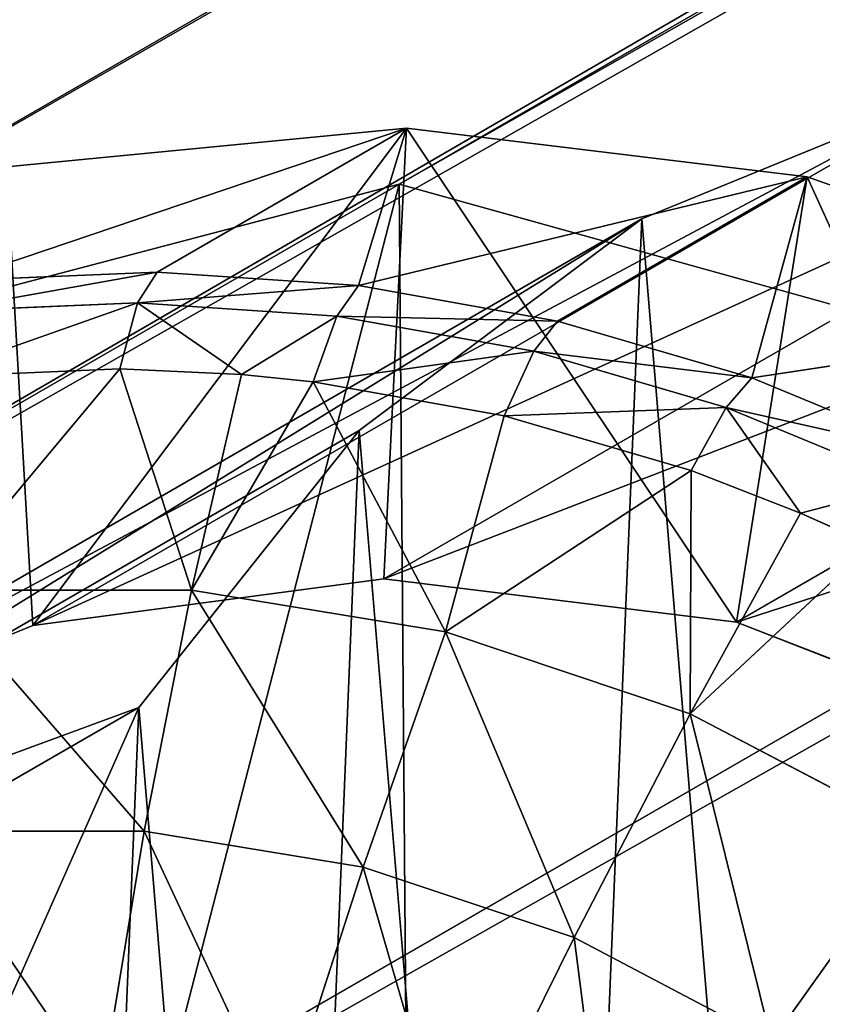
# Model space of a CAD drawing. Extents: x 80 to 596, y 77 to 1633.
# Tile 22 of 256: x 84.38 to 86.5, y 187.75 to 190.36. Entities that reach past the tile are written whole.
import ezdxf

# ---------------------------------------------------------------- set-up
doc = ezdxf.new("R2010")
doc.units = 0
doc.header["$LTSCALE"] = 25.4
doc.layers.get('0').update_dxf_attribs({"color": 13, "linetype": 'CONTINUOUS'})

# ---------------------------------------------------------------- blocks, each defined once
blk = doc.blocks.new('CADILLAC-III-8190-7988-799')
at = {"color": 250}
for p, q in [((-12.9115, 328.2612, 1446.0571), (-252.5174, 189.9247, 22.6976)), ((-12.9115, 328.2612, 1446.0571), (-252.5174, 189.9247, 22.6976)), ((-15.2979, 327.6337, 1446.5198), (-254.9038, 189.2972, 23.1603)), ((-15.2979, 327.6337, 1446.5198), (-254.9038, 189.2972, 23.1603)), ((-17.0346, 325.8808, 1446.9825), (-256.6405, 187.5443, 23.623)), ((-17.0346, 325.8808, 1446.9825), (-256.6405, 187.5443, 23.623)), ((-17.6561, 323.4721, 1447.3213), (-257.262, 185.1356, 23.9618)), ((-17.6561, 323.4721, 1447.3213), (-257.262, 185.1356, 23.9618)), ((-252.5174, 189.9247, 22.6976), (-254.9038, 189.2972, 23.1603)), ((-252.5174, 189.9247, 22.6976), (-254.9038, 189.2972, 23.1603)), ((-250.1207, 189.2586, 22.3589), (-252.5174, 189.9247, 22.6976)), ((-250.1207, 189.2586, 22.3589), (-252.5174, 189.9247, 22.6976))]:
    blk.add_line(p, q, dxfattribs=at)
at = {"color": 18}
for p, q in [((-250.0791, 190.3107, 37.5304), (-252.5578, 188.8796, 22.806)), ((-250.0791, 190.3107, 37.5304), (-252.5578, 188.8796, 22.806)), ((-251.0084, 190.1871, 37.6988), (-253.4871, 188.7561, 22.9744)), ((-251.0084, 190.1871, 37.6988), (-253.4871, 188.7561, 22.9744)), ((-251.0084, 190.1871, 37.6988), (-251.8744, 189.8337, 37.879)), ((-251.0084, 190.1871, 37.6988), (-251.8744, 189.8337, 37.879)), ((-249.1448, 190.1965, 37.3842), (-251.6235, 188.7655, 22.6598)), ((-249.1448, 190.1965, 37.3842), (-251.6235, 188.7655, 22.6598)), ((-253.6913, 189.6696, 18.8451), (-252.4973, 190.0738, 22.6797)), ((-253.6913, 189.6696, 18.8451), (-252.4973, 190.0738, 22.6797)), ((-252.4973, 190.0738, 22.6797), (-253.5569, 189.9706, 22.8681)), ((-252.4973, 190.0738, 22.6797), (-253.5569, 189.9706, 22.8681)), ((-253.1582, 189.6922, 18.7532), (-252.4973, 190.0738, 22.6797)), ((-253.1582, 189.6922, 18.7532), (-252.4973, 190.0738, 22.6797)), ((-252.625, 189.6564, 18.6669), (-252.4973, 190.0738, 22.6797)), ((-252.625, 189.6564, 18.6669), (-252.4973, 190.0738, 22.6797)), ((-251.4368, 189.9443, 22.5138), (-252.4973, 190.0738, 22.6797)), ((-251.4368, 189.9443, 22.5138), (-252.4973, 190.0738, 22.6797)), ((-252.625, 189.6564, 18.6669), (-251.4368, 189.9443, 22.5138)), ((-252.625, 189.6564, 18.6669), (-251.4368, 189.9443, 22.5138)), ((-252.0977, 189.5627, 18.5873), (-251.4368, 189.9443, 22.5138)), ((-252.0977, 189.5627, 18.5873), (-251.4368, 189.9443, 22.5138)), ((-251.5827, 189.4121, 18.5152), (-251.4368, 189.9443, 22.5138)), ((-251.5827, 189.4121, 18.5152), (-251.4368, 189.9443, 22.5138)), ((-250.425, 189.5881, 22.3781), (-251.4368, 189.9443, 22.5138)), ((-250.425, 189.5881, 22.3781), (-251.4368, 189.9443, 22.5138)), ((-251.8744, 189.8337, 37.879), (-254.3531, 188.4026, 23.1546)), ((-251.8744, 189.8337, 37.879), (-254.3531, 188.4026, 23.1546)), ((-251.8744, 189.8337, 37.879), (-252.6227, 189.2725, 38.0595)), ((-251.8744, 189.8337, 37.879), (-252.6227, 189.2725, 38.0595)), ((-253.6913, 189.6696, 18.8451), (-253.1582, 189.6922, 18.7532)), ((-253.6913, 189.6696, 18.8451), (-253.1582, 189.6922, 18.7532)), ((-253.1582, 189.6922, 18.7532), (-253.2103, 189.6109, 18.4477)), ((-253.1582, 189.6922, 18.7532), (-253.2103, 189.6109, 18.4477)), ((-253.1582, 189.6922, 18.7532), (-252.625, 189.6564, 18.6669)), ((-253.1582, 189.6922, 18.7532), (-252.625, 189.6564, 18.6669)), ((-252.625, 189.6564, 18.6669), (-252.6825, 189.5755, 18.3623)), ((-252.625, 189.6564, 18.6669), (-252.6825, 189.5755, 18.3623)), ((-252.625, 189.6564, 18.6669), (-252.0977, 189.5627, 18.5873)), ((-252.625, 189.6564, 18.6669), (-252.0977, 189.5627, 18.5873)), ((-253.7379, 189.5886, 18.5387), (-253.2103, 189.6109, 18.4477)), ((-253.7379, 189.5886, 18.5387), (-253.2103, 189.6109, 18.4477)), ((-253.2566, 189.4359, 18.1835), (-253.2103, 189.6109, 18.4477)), ((-253.2566, 189.4359, 18.1835), (-253.2103, 189.6109, 18.4477)), ((-252.9347, 189.4208, 18.1307), (-253.2103, 189.6109, 18.4477)), ((-253.2103, 189.6109, 18.4477), (-252.6825, 189.5755, 18.3623)), ((-252.9347, 189.4208, 18.1307), (-253.2103, 189.6109, 18.4477)), ((-253.2103, 189.6109, 18.4477), (-252.6825, 189.5755, 18.3623)), ((-251.5827, 189.4121, 18.5152), (-250.425, 189.5881, 22.3781)), ((-251.5827, 189.4121, 18.5152), (-250.425, 189.5881, 22.3781)), ((-252.9347, 189.4208, 18.1307), (-252.6825, 189.5755, 18.3623)), ((-252.9347, 189.4208, 18.1307), (-252.6825, 189.5755, 18.3623)), ((-252.7447, 189.4015, 18.1006), (-252.6825, 189.5755, 18.3623)), ((-252.7447, 189.4015, 18.1006), (-252.6825, 189.5755, 18.3623)), ((-252.6825, 189.5755, 18.3623), (-252.1607, 189.4827, 18.2835)), ((-252.6825, 189.5755, 18.3623), (-252.1607, 189.4827, 18.2835)), ((-252.0977, 189.5627, 18.5873), (-252.1607, 189.4827, 18.2835)), ((-252.0977, 189.5627, 18.5873), (-252.1607, 189.4827, 18.2835)), ((-252.0977, 189.5627, 18.5873), (-251.5827, 189.4121, 18.5152)), ((-252.0977, 189.5627, 18.5873), (-251.5827, 189.4121, 18.5152)), ((-252.2386, 189.3115, 18.0242), (-252.1607, 189.4827, 18.2835)), ((-252.2386, 189.3115, 18.0242), (-252.1607, 189.4827, 18.2835)), ((-252.1607, 189.4827, 18.2835), (-251.651, 189.3337, 18.2122)), ((-252.1607, 189.4827, 18.2835), (-251.651, 189.3337, 18.2122)), ((-253.2566, 189.4359, 18.1835), (-253.7684, 189.4142, 18.2717)), ((-253.2566, 189.4359, 18.1835), (-253.7684, 189.4142, 18.2717)), ((-253.2566, 189.4359, 18.1835), (-253.7467, 188.8497, 17.7092)), ((-253.2566, 189.4359, 18.1835), (-253.7467, 188.8497, 17.7092)), ((-252.9347, 189.4208, 18.1307), (-253.2566, 189.4359, 18.1835)), ((-252.9347, 189.4208, 18.1307), (-253.2566, 189.4359, 18.1835)), ((-253.067, 188.8498, 17.5948), (-253.2566, 189.4359, 18.1835)), ((-253.067, 188.8498, 17.5948), (-253.2566, 189.4359, 18.1835)), ((-252.9347, 189.4208, 18.1307), (-253.067, 188.8498, 17.5948)), ((-252.9347, 189.4208, 18.1307), (-253.067, 188.8498, 17.5948)), ((-252.7447, 189.4015, 18.1006), (-252.9347, 189.4208, 18.1307)), ((-252.7447, 189.4015, 18.1006), (-252.9347, 189.4208, 18.1307)), ((-251.5827, 189.4121, 18.5152), (-251.651, 189.3337, 18.2122)), ((-251.5827, 189.4121, 18.5152), (-251.651, 189.3337, 18.2122)), ((-251.5827, 189.4121, 18.5152), (-251.086, 189.2065, 18.4516)), ((-251.5827, 189.4121, 18.5152), (-251.086, 189.2065, 18.4516)), ((-252.7447, 189.4015, 18.1006), (-253.067, 188.8498, 17.5948)), ((-252.7447, 189.4015, 18.1006), (-253.067, 188.8498, 17.5948)), ((-252.2386, 189.3115, 18.0242), (-252.7447, 189.4015, 18.1006)), ((-252.2386, 189.3115, 18.0242), (-252.7447, 189.4015, 18.1006)), ((-252.3945, 188.7399, 17.4922), (-252.7447, 189.4015, 18.1006)), ((-252.3945, 188.7399, 17.4922), (-252.7447, 189.4015, 18.1006)), ((-251.7441, 189.167, 17.955), (-251.651, 189.3337, 18.2122)), ((-251.7441, 189.167, 17.955), (-251.651, 189.3337, 18.2122)), ((-251.4543, 189.0542, 17.9172), (-251.651, 189.3337, 18.2122)), ((-251.651, 189.3337, 18.2122), (-251.1593, 189.1302, 18.1492)), ((-251.4543, 189.0542, 17.9172), (-251.651, 189.3337, 18.2122)), ((-251.651, 189.3337, 18.2122), (-251.1593, 189.1302, 18.1492)), ((-252.2386, 189.3115, 18.0242), (-252.3945, 188.7399, 17.4922)), ((-252.2386, 189.3115, 18.0242), (-252.3945, 188.7399, 17.4922)), ((-251.7441, 189.167, 17.955), (-252.2386, 189.3115, 18.0242)), ((-251.7441, 189.167, 17.955), (-252.2386, 189.3115, 18.0242)), ((-252.6227, 189.2725, 38.0595), (-255.1013, 187.8414, 23.3351)), ((-252.6227, 189.2725, 38.0595), (-255.1013, 187.8414, 23.3351)), ((-252.6227, 189.2725, 38.0595), (-253.2061, 188.5389, 38.229)), ((-252.6227, 189.2725, 38.0595), (-253.2061, 188.5389, 38.229)), ((-251.7441, 189.167, 17.955), (-252.3945, 188.7399, 17.4922)), ((-251.7441, 189.167, 17.955), (-252.3945, 188.7399, 17.4922)), ((-251.7463, 188.5227, 17.4042), (-251.7441, 189.167, 17.955)), ((-251.7463, 188.5227, 17.4042), (-251.7441, 189.167, 17.955)), ((-251.4543, 189.0542, 17.9172), (-251.7441, 189.167, 17.955)), ((-251.4543, 189.0542, 17.9172), (-251.7441, 189.167, 17.955)), ((-251.4543, 189.0542, 17.9172), (-251.1593, 189.1302, 18.1492)), ((-251.4543, 189.0542, 17.9172), (-251.1593, 189.1302, 18.1492)), ((-251.4543, 189.0542, 17.9172), (-251.7463, 188.5227, 17.4042)), ((-251.4543, 189.0542, 17.9172), (-251.7463, 188.5227, 17.4042)), ((-251.2673, 188.9696, 17.8939), (-251.4543, 189.0542, 17.9172)), ((-251.2673, 188.9696, 17.8939), (-251.4543, 189.0542, 17.9172)), ((-251.2673, 188.9696, 17.8939), (-251.7463, 188.5227, 17.4042)), ((-251.2673, 188.9696, 17.8939), (-251.7463, 188.5227, 17.4042)), ((-252.5578, 188.8796, 22.806), (-253.4871, 188.7561, 22.9744)), ((-252.5578, 188.8796, 22.806), (-253.4871, 188.7561, 22.9744)), ((-251.6235, 188.7655, 22.6598), (-252.5578, 188.8796, 22.806)), ((-251.6235, 188.7655, 22.6598), (-252.5578, 188.8796, 22.806)), ((-253.067, 188.8498, 17.5948), (-253.7467, 188.8497, 17.7092)), ((-253.067, 188.8498, 17.5948), (-253.7467, 188.8497, 17.7092)), ((-253.192, 188.2114, 17.1391), (-253.067, 188.8498, 17.5948)), ((-253.192, 188.2114, 17.1391), (-253.067, 188.8498, 17.5948)), ((-252.3945, 188.7399, 17.4922), (-253.067, 188.8498, 17.5948)), ((-252.3945, 188.7399, 17.4922), (-253.067, 188.8498, 17.5948)), ((-253.4871, 188.7561, 22.9744), (-254.3531, 188.4026, 23.1546)), ((-253.4871, 188.7561, 22.9744), (-254.3531, 188.4026, 23.1546)), ((-250.7429, 188.4209, 22.5451), (-251.6235, 188.7655, 22.6598)), ((-250.7429, 188.4209, 22.5451), (-251.6235, 188.7655, 22.6598)), ((-252.6125, 188.1166, 17.0508), (-252.3945, 188.7399, 17.4922)), ((-252.6125, 188.1166, 17.0508), (-252.3945, 188.7399, 17.4922)), ((-251.7463, 188.5227, 17.4042), (-252.3945, 188.7399, 17.4922)), ((-251.7463, 188.5227, 17.4042), (-252.3945, 188.7399, 17.4922)), ((-253.2061, 188.5389, 38.229), (-255.6848, 187.1078, 23.5046)), ((-253.2061, 188.5389, 38.229), (-255.6848, 187.1078, 23.5046)), ((-253.2061, 188.5389, 38.229), (-253.5881, 187.6789, 38.3769)), ((-253.2061, 188.5389, 38.229), (-253.5881, 187.6789, 38.3769)), ((-252.054, 187.9296, 16.975), (-251.7463, 188.5227, 17.4042)), ((-252.054, 187.9296, 16.975), (-251.7463, 188.5227, 17.4042)), ((-251.1394, 188.204, 17.333), (-251.7463, 188.5227, 17.4042)), ((-251.1394, 188.204, 17.333), (-251.7463, 188.5227, 17.4042)), ((-253.192, 188.2114, 17.1391), (-253.7776, 188.2113, 17.2377)), ((-253.192, 188.2114, 17.1391), (-253.7776, 188.2113, 17.2377)), ((-253.3073, 187.5167, 16.7718), (-253.192, 188.2114, 17.1391)), ((-253.3073, 187.5167, 16.7718), (-253.192, 188.2114, 17.1391)), ((-252.6125, 188.1166, 17.0508), (-253.192, 188.2114, 17.1391)), ((-252.6125, 188.1166, 17.0508), (-253.192, 188.2114, 17.1391)), ((-251.1394, 188.204, 17.333), (-251.5311, 187.6549, 16.9136)), ((-251.1394, 188.204, 17.333), (-251.5311, 187.6549, 16.9136)), ((-252.8311, 187.4388, 16.6992), (-252.6125, 188.1166, 17.0508)), ((-252.8311, 187.4388, 16.6992), (-252.6125, 188.1166, 17.0508)), ((-252.054, 187.9296, 16.975), (-252.6125, 188.1166, 17.0508)), ((-252.054, 187.9296, 16.975), (-252.6125, 188.1166, 17.0508)), ((-252.3721, 187.2851, 16.6369), (-252.054, 187.9296, 16.975)), ((-252.3721, 187.2851, 16.6369), (-252.054, 187.9296, 16.975)), ((-251.5311, 187.6549, 16.9136), (-252.054, 187.9296, 16.975)), ((-251.5311, 187.6549, 16.9136), (-252.054, 187.9296, 16.975))]:
    blk.add_line(p, q, dxfattribs=at)
at = {"color": 250}
mesh = blk.add_polyface(dxfattribs=at)
corners = [(-254.9038, 189.2972, 23.1603), (-12.9115, 328.2612, 1446.0571), (-252.5174, 189.9247, 22.6976), (-15.2979, 327.6337, 1446.5198)]
mesh.append_faces([[corners[k] for k in face] for face in [(0, 1, 2), (1, 0, 3)]], dxfattribs={"vtx0": -1, "color": 250})
mesh = blk.add_polyface(dxfattribs=at)
corners = [(-252.5174, 189.9247, 22.6976), (-10.5148, 327.5952, 1445.7184), (-250.1207, 189.2586, 22.3589), (-12.9115, 328.2612, 1446.0571)]
mesh.append_faces([[corners[k] for k in face] for face in [(0, 1, 2), (1, 0, 3)]], dxfattribs={"vtx0": -1, "color": 250})
mesh = blk.add_polyface(dxfattribs=at)
corners = [(-256.6405, 187.5443, 23.623), (-15.2979, 327.6337, 1446.5198), (-254.9038, 189.2972, 23.1603), (-17.0346, 325.8808, 1446.9825)]
mesh.append_faces([[corners[k] for k in face] for face in [(0, 1, 2), (1, 0, 3)]], dxfattribs={"vtx0": -1, "color": 250})
mesh = blk.add_polyface(dxfattribs=at)
corners = [(-17.6561, 323.4721, 1447.3213), (-256.6405, 187.5443, 23.623), (-257.262, 185.1356, 23.9618), (-17.0346, 325.8808, 1446.9825)]
mesh.append_faces([[corners[k] for k in face] for face in [(0, 1, 2), (1, 0, 3)]], dxfattribs={"vtx0": -1, "color": 250})
mesh = blk.add_polyface(dxfattribs=at)
corners = [(-16.996, 321.0531, 1447.4452), (-257.262, 185.1356, 23.9618), (-256.6019, 182.7165, 24.0858), (-17.6561, 323.4721, 1447.3213)]
mesh.append_faces([[corners[k] for k in face] for face in [(0, 1, 2), (1, 0, 3)]], dxfattribs={"vtx0": -1, "color": 250})
mesh = blk.add_polyface(dxfattribs=at)
corners = [(-15.2311, 319.2719, 1447.3213), (-256.6019, 182.7165, 24.0858), (-254.837, 180.9353, 23.9618), (-16.996, 321.0531, 1447.4452)]
mesh.append_faces([[corners[k] for k in face] for face in [(0, 1, 2), (1, 0, 3)]], dxfattribs={"vtx0": -1, "color": 250})
mesh = blk.add_polyface(dxfattribs=at)
corners = [(-12.8344, 318.6058, 1446.9825), (-254.837, 180.9353, 23.9618), (-252.4402, 180.2693, 23.623), (-15.2311, 319.2719, 1447.3213)]
mesh.append_faces([[corners[k] for k in face] for face in [(0, 1, 2), (1, 0, 3)]], dxfattribs={"vtx0": -1, "color": 250})
mesh = blk.add_polyface(dxfattribs=at)
corners = [(-10.4479, 319.2333, 1446.5198), (-252.4402, 180.2693, 23.623), (-250.0538, 180.8968, 23.1603), (-12.8344, 318.6058, 1446.9825)]
mesh.append_faces([[corners[k] for k in face] for face in [(0, 1, 2), (1, 0, 3)]], dxfattribs={"vtx0": -1, "color": 250})
at = {"color": 18}
mesh = blk.add_polyface(dxfattribs=at)
corners = [(-253.6659, 185.8007, 38.5725), (-253.5881, 187.6789, 38.3769), (-253.7446, 186.7467, 38.4938), (-253.3569, 184.9004, 38.608), (-253.2061, 188.5389, 38.229), (-252.8369, 184.1023, 38.598), (-252.6227, 189.2725, 38.0595), (-252.1387, 183.4567, 38.5432), (-251.8744, 189.8337, 37.879), (-251.3061, 183.0041, 38.4471), (-251.0084, 190.1871, 37.6988), (-250.3914, 182.7729, 38.3156), (-250.0791, 190.3107, 37.5304), (-249.4522, 182.7776, 38.157), (-249.1448, 190.1965, 37.3842), (-248.5474, 183.018, 37.9813), (-248.2642, 189.8519, 37.2695), (-247.7339, 183.479, 37.7996), (-247.4928, 189.2984, 37.1934), (-247.0628, 184.1315, 37.6232), (-246.8788, 188.5709, 37.1608), (-246.5762, 184.9346, 37.4632), (-246.461, 187.715, 37.1736), (-246.3048, 185.8379, 37.3297), (-246.2656, 186.7845, 37.2311)]
mesh.append_faces([[corners[k] for k in face] for face in [(0, 1, 2), (22, 23, 24)]], dxfattribs={"vtx0": -1, "color": 18})
mesh.append_faces([[corners[k] for k in face] for face in [(1, 3, 4), (4, 5, 6), (6, 7, 8), (8, 9, 10), (10, 11, 12), (12, 13, 14), (14, 15, 16), (16, 17, 18), (18, 19, 20), (20, 21, 22)]], dxfattribs={"vtx0": -1, "vtx1": -1, "color": 18})
mesh.append_faces([[corners[k] for k in face] for face in [(1, 0, 3), (4, 3, 5), (6, 5, 7), (8, 7, 9), (10, 9, 11), (12, 11, 13), (14, 13, 15), (16, 15, 17), (18, 17, 19), (20, 19, 21), (22, 21, 23)]], dxfattribs={"vtx0": -1, "vtx2": -1, "color": 18})
mesh = blk.add_polyface(dxfattribs=at)
corners = [(-253.4871, 188.7561, 22.9744), (-250.0791, 190.3107, 37.5304), (-252.5578, 188.8796, 22.806), (-251.0084, 190.1871, 37.6988)]
mesh.append_faces([[corners[k] for k in face] for face in [(0, 1, 2), (1, 0, 3)]], dxfattribs={"vtx0": -1, "color": 18})
mesh = blk.add_polyface(dxfattribs=at)
corners = [(-252.5578, 188.8796, 22.806), (-249.1448, 190.1965, 37.3842), (-251.6235, 188.7655, 22.6598), (-250.0791, 190.3107, 37.5304)]
mesh.append_faces([[corners[k] for k in face] for face in [(0, 1, 2), (1, 0, 3)]], dxfattribs={"vtx0": -1, "color": 18})
mesh = blk.add_polyface(dxfattribs=at)
corners = [(-254.3531, 188.4026, 23.1546), (-251.0084, 190.1871, 37.6988), (-253.4871, 188.7561, 22.9744), (-251.8744, 189.8337, 37.879)]
mesh.append_faces([[corners[k] for k in face] for face in [(0, 1, 2), (1, 0, 3)]], dxfattribs={"vtx0": -1, "color": 18})
mesh = blk.add_polyface(dxfattribs=at)
corners = [(-251.6235, 188.7655, 22.6598), (-248.2642, 189.8519, 37.2695), (-250.7429, 188.4209, 22.5451), (-249.1448, 190.1965, 37.3842)]
mesh.append_faces([[corners[k] for k in face] for face in [(0, 1, 2), (1, 0, 3)]], dxfattribs={"vtx0": -1, "color": 18})
mesh = blk.add_polyface(dxfattribs=at)
corners = [(-257.3421, 184.3524, 24.0514), (-257.2352, 186.4875, 23.8259), (-257.4038, 185.4277, 23.9573), (-257.053, 183.3119, 24.1038), (-256.8443, 187.4824, 23.6634), (-256.55, 182.3548, 24.1122), (-256.2491, 188.3657, 23.4773), (-256.2233, 185.3156, 23.7694), (-256.1446, 184.3696, 23.8481), (-255.8567, 181.526, 24.076), (-255.8355, 183.4693, 23.8836), (-255.0054, 180.8642, 23.997), (-255.3156, 182.6713, 23.8736), (-254.6173, 182.0257, 23.8188), (-254.0359, 180.4003, 23.8789), (-253.7848, 181.573, 23.7227), (-252.9937, 180.156, 23.7272), (-252.8701, 181.3418, 23.5912), (-251.9274, 180.1427, 23.549), (-251.9309, 181.3466, 23.4326), (-251.0261, 181.587, 23.2569), (-250.8868, 180.3611, 23.3526), (-250.2126, 182.0479, 23.0752), (-249.9207, 180.8009, 23.1472), (-249.5414, 182.7005, 22.8988), (-249.0742, 181.4417, 22.9425), (-249.0549, 183.5036, 22.7388), (-248.387, 182.2533, 22.7479), (-248.7835, 184.4068, 22.6053), (-248.7442, 185.3534, 22.5067), (-248.7324, 188.2722, 22.2211), (-248.1307, 187.374, 22.2071), (-247.891, 183.1979, 22.5726), (-247.7323, 186.3693, 22.2376), (-247.6096, 184.2313, 22.4248), (-247.5558, 185.3052, 22.3114), (-256.0668, 186.2479, 23.6525), (-255.4777, 189.0961, 23.2765), (-255.6848, 187.1078, 23.5046), (-255.1013, 187.8414, 23.3351), (-254.5661, 189.6396, 23.0702), (-254.3531, 188.4026, 23.1546), (-253.5569, 189.9706, 22.8681), (-253.4871, 188.7561, 22.9744), (-252.4973, 190.0738, 22.6797), (-252.5578, 188.8796, 22.806), (-251.6235, 188.7655, 22.6598), (-251.4368, 189.9443, 22.5138), (-250.7429, 188.4209, 22.5451), (-250.425, 189.5881, 22.3781), (-249.9714, 187.8674, 22.469), (-249.5092, 189.0219, 22.279), (-249.3575, 187.1398, 22.4363), (-248.9397, 186.2839, 22.4492)]
mesh.append_faces([[corners[k] for k in face] for face in [(0, 1, 2), (33, 34, 35)]], dxfattribs={"vtx0": -1, "color": 18})
mesh.append_faces([[corners[k] for k in face] for face in [(1, 3, 4), (4, 5, 6), (7, 5, 8), (8, 9, 10), (10, 11, 12), (12, 11, 13), (13, 14, 15), (15, 16, 17), (17, 18, 19), (19, 18, 20), (20, 21, 22), (22, 23, 24), (24, 25, 26), (26, 27, 28), (28, 27, 29), (30, 27, 31), (31, 32, 33), (6, 36, 37), (36, 6, 7), (37, 39, 40), (40, 41, 42), (42, 43, 44), (44, 46, 47), (47, 48, 49), (49, 50, 51), (51, 52, 30)]], dxfattribs={"vtx0": -1, "vtx1": -1, "color": 18})
mesh.append_faces([[corners[k] for k in face] for face in [(6, 5, 7), (29, 27, 30)]], dxfattribs={"vtx0": -1, "vtx1": -1, "vtx2": -1, "color": 18})
mesh.append_faces([[corners[k] for k in face] for face in [(1, 0, 3), (4, 3, 5), (8, 5, 9), (10, 9, 11), (13, 11, 14), (15, 14, 16), (17, 16, 18), (20, 18, 21), (22, 21, 23), (24, 23, 25), (26, 25, 27), (31, 27, 32), (33, 32, 34), (37, 36, 38), (37, 38, 39), (40, 39, 41), (42, 41, 43), (44, 43, 45), (44, 45, 46), (47, 46, 48), (49, 48, 50), (51, 50, 52), (30, 52, 53), (30, 53, 29)]], dxfattribs={"vtx0": -1, "vtx2": -1, "color": 18})
mesh = blk.add_polyface(dxfattribs=at)
corners = [(-252.4973, 190.0738, 22.6797), (-253.1582, 189.6922, 18.7532), (-253.6913, 189.6696, 18.8451)]
mesh.append_faces([[corners[k] for k in face] for face in [(0, 1, 2)]], dxfattribs={"color": 18})
mesh = blk.add_polyface(dxfattribs=at)
corners = [(-253.5569, 189.9706, 22.8681), (-252.4973, 190.0738, 22.6797), (-253.6913, 189.6696, 18.8451)]
mesh.append_faces([[corners[k] for k in face] for face in [(0, 1, 2)]], dxfattribs={"color": 18})
mesh = blk.add_polyface(dxfattribs=at)
corners = [(-252.4973, 190.0738, 22.6797), (-252.625, 189.6564, 18.6669), (-253.1582, 189.6922, 18.7532)]
mesh.append_faces([[corners[k] for k in face] for face in [(0, 1, 2)]], dxfattribs={"color": 18})
mesh = blk.add_polyface(dxfattribs=at)
corners = [(-252.4973, 190.0738, 22.6797), (-251.4368, 189.9443, 22.5138), (-252.625, 189.6564, 18.6669)]
mesh.append_faces([[corners[k] for k in face] for face in [(0, 1, 2)]], dxfattribs={"color": 18})
at = {"color": 250}
mesh = blk.add_polyface(dxfattribs=at)
corners = [(-256.6405, 187.5443, 23.623), (-256.6019, 182.7165, 24.0858), (-257.262, 185.1356, 23.9618), (-254.9038, 189.2972, 23.1603), (-254.837, 180.9353, 23.9618), (-252.5174, 189.9247, 22.6976), (-252.4402, 180.2693, 23.623), (-250.1207, 189.2586, 22.3589), (-250.0538, 180.8968, 23.1603), (-248.3558, 187.4774, 22.2349), (-248.3172, 182.6497, 22.6976), (-247.6957, 185.0584, 22.3589)]
mesh.append_faces([[corners[k] for k in face] for face in [(0, 1, 2), (10, 9, 11)]], dxfattribs={"vtx0": -1, "color": 250})
mesh.append_faces([[corners[k] for k in face] for face in [(1, 3, 4), (4, 5, 6), (6, 7, 8), (8, 9, 10)]], dxfattribs={"vtx0": -1, "vtx1": -1, "color": 250})
mesh.append_faces([[corners[k] for k in face] for face in [(1, 0, 3), (4, 3, 5), (6, 5, 7), (8, 7, 9)]], dxfattribs={"vtx0": -1, "vtx2": -1, "color": 250})
at = {"color": 18}
mesh = blk.add_polyface(dxfattribs=at)
corners = [(-251.4368, 189.9443, 22.5138), (-252.0977, 189.5627, 18.5873), (-252.625, 189.6564, 18.6669)]
mesh.append_faces([[corners[k] for k in face] for face in [(0, 1, 2)]], dxfattribs={"color": 18})
mesh = blk.add_polyface(dxfattribs=at)
corners = [(-251.4368, 189.9443, 22.5138), (-251.5827, 189.4121, 18.5152), (-252.0977, 189.5627, 18.5873)]
mesh.append_faces([[corners[k] for k in face] for face in [(0, 1, 2)]], dxfattribs={"color": 18})
mesh = blk.add_polyface(dxfattribs=at)
corners = [(-251.4368, 189.9443, 22.5138), (-250.425, 189.5881, 22.3781), (-251.5827, 189.4121, 18.5152)]
mesh.append_faces([[corners[k] for k in face] for face in [(0, 1, 2)]], dxfattribs={"color": 18})
mesh = blk.add_polyface(dxfattribs=at)
corners = [(-255.1013, 187.8414, 23.3351), (-251.8744, 189.8337, 37.879), (-254.3531, 188.4026, 23.1546), (-252.6227, 189.2725, 38.0595)]
mesh.append_faces([[corners[k] for k in face] for face in [(0, 1, 2), (1, 0, 3)]], dxfattribs={"vtx0": -1, "color": 18})
mesh = blk.add_polyface(dxfattribs=at)
corners = [(-253.7379, 189.5886, 18.5387), (-253.1582, 189.6922, 18.7532), (-253.2103, 189.6109, 18.4477), (-253.6913, 189.6696, 18.8451)]
mesh.append_faces([[corners[k] for k in face] for face in [(0, 1, 2), (1, 0, 3)]], dxfattribs={"vtx0": -1, "color": 18})
mesh = blk.add_polyface(dxfattribs=at)
corners = [(-253.2103, 189.6109, 18.4477), (-252.625, 189.6564, 18.6669), (-252.6825, 189.5755, 18.3623), (-253.1582, 189.6922, 18.7532)]
mesh.append_faces([[corners[k] for k in face] for face in [(0, 1, 2), (1, 0, 3)]], dxfattribs={"vtx0": -1, "color": 18})
mesh = blk.add_polyface(dxfattribs=at)
corners = [(-252.6825, 189.5755, 18.3623), (-252.0977, 189.5627, 18.5873), (-252.1607, 189.4827, 18.2835), (-252.625, 189.6564, 18.6669)]
mesh.append_faces([[corners[k] for k in face] for face in [(0, 1, 2), (1, 0, 3)]], dxfattribs={"vtx0": -1, "color": 18})
mesh = blk.add_polyface(dxfattribs=at)
corners = [(-253.7684, 189.4142, 18.2717), (-253.2103, 189.6109, 18.4477), (-253.2566, 189.4359, 18.1835), (-253.7379, 189.5886, 18.5387)]
mesh.append_faces([[corners[k] for k in face] for face in [(0, 1, 2), (1, 0, 3)]], dxfattribs={"vtx0": -1, "color": 18})
mesh = blk.add_polyface(dxfattribs=at)
corners = [(-253.2103, 189.6109, 18.4477), (-252.9347, 189.4208, 18.1307), (-253.2566, 189.4359, 18.1835)]
mesh.append_faces([[corners[k] for k in face] for face in [(0, 1, 2)]], dxfattribs={"color": 18})
mesh = blk.add_polyface(dxfattribs=at)
corners = [(-253.2103, 189.6109, 18.4477), (-252.6825, 189.5755, 18.3623), (-252.9347, 189.4208, 18.1307)]
mesh.append_faces([[corners[k] for k in face] for face in [(0, 1, 2)]], dxfattribs={"color": 18})
mesh = blk.add_polyface(dxfattribs=at)
corners = [(-250.425, 189.5881, 22.3781), (-251.086, 189.2065, 18.4516), (-251.5827, 189.4121, 18.5152)]
mesh.append_faces([[corners[k] for k in face] for face in [(0, 1, 2)]], dxfattribs={"color": 18})
mesh = blk.add_polyface(dxfattribs=at)
corners = [(-252.6825, 189.5755, 18.3623), (-252.7447, 189.4015, 18.1006), (-252.9347, 189.4208, 18.1307)]
mesh.append_faces([[corners[k] for k in face] for face in [(0, 1, 2)]], dxfattribs={"color": 18})
mesh = blk.add_polyface(dxfattribs=at)
corners = [(-252.7447, 189.4015, 18.1006), (-252.1607, 189.4827, 18.2835), (-252.2386, 189.3115, 18.0242), (-252.6825, 189.5755, 18.3623)]
mesh.append_faces([[corners[k] for k in face] for face in [(0, 1, 2), (1, 0, 3)]], dxfattribs={"vtx0": -1, "color": 18})
mesh = blk.add_polyface(dxfattribs=at)
corners = [(-252.1607, 189.4827, 18.2835), (-251.5827, 189.4121, 18.5152), (-251.651, 189.3337, 18.2122), (-252.0977, 189.5627, 18.5873)]
mesh.append_faces([[corners[k] for k in face] for face in [(0, 1, 2), (1, 0, 3)]], dxfattribs={"vtx0": -1, "color": 18})
mesh = blk.add_polyface(dxfattribs=at)
corners = [(-252.2386, 189.3115, 18.0242), (-251.651, 189.3337, 18.2122), (-251.7441, 189.167, 17.955), (-252.1607, 189.4827, 18.2835)]
mesh.append_faces([[corners[k] for k in face] for face in [(0, 1, 2), (1, 0, 3)]], dxfattribs={"vtx0": -1, "color": 18})
mesh = blk.add_polyface(dxfattribs=at)
corners = [(-253.2566, 189.4359, 18.1835), (-253.7467, 188.8497, 17.7092), (-253.7684, 189.4142, 18.2717)]
mesh.append_faces([[corners[k] for k in face] for face in [(0, 1, 2)]], dxfattribs={"color": 18})
mesh = blk.add_polyface(dxfattribs=at)
corners = [(-253.067, 188.8498, 17.5948), (-253.7467, 188.8497, 17.7092), (-253.2566, 189.4359, 18.1835)]
mesh.append_faces([[corners[k] for k in face] for face in [(0, 1, 2)]], dxfattribs={"color": 18})
mesh = blk.add_polyface(dxfattribs=at)
corners = [(-252.9347, 189.4208, 18.1307), (-253.067, 188.8498, 17.5948), (-253.2566, 189.4359, 18.1835)]
mesh.append_faces([[corners[k] for k in face] for face in [(0, 1, 2)]], dxfattribs={"color": 18})
mesh = blk.add_polyface(dxfattribs=at)
corners = [(-252.7447, 189.4015, 18.1006), (-253.067, 188.8498, 17.5948), (-252.9347, 189.4208, 18.1307)]
mesh.append_faces([[corners[k] for k in face] for face in [(0, 1, 2)]], dxfattribs={"color": 18})
mesh = blk.add_polyface(dxfattribs=at)
corners = [(-251.651, 189.3337, 18.2122), (-251.086, 189.2065, 18.4516), (-251.1593, 189.1302, 18.1492), (-251.5827, 189.4121, 18.5152)]
mesh.append_faces([[corners[k] for k in face] for face in [(0, 1, 2), (1, 0, 3)]], dxfattribs={"vtx0": -1, "color": 18})
mesh = blk.add_polyface(dxfattribs=at)
corners = [(-252.3945, 188.7399, 17.4922), (-253.067, 188.8498, 17.5948), (-252.7447, 189.4015, 18.1006)]
mesh.append_faces([[corners[k] for k in face] for face in [(0, 1, 2)]], dxfattribs={"color": 18})
mesh = blk.add_polyface(dxfattribs=at)
corners = [(-252.2386, 189.3115, 18.0242), (-252.3945, 188.7399, 17.4922), (-252.7447, 189.4015, 18.1006)]
mesh.append_faces([[corners[k] for k in face] for face in [(0, 1, 2)]], dxfattribs={"color": 18})
mesh = blk.add_polyface(dxfattribs=at)
corners = [(-251.651, 189.3337, 18.2122), (-251.4543, 189.0542, 17.9172), (-251.7441, 189.167, 17.955)]
mesh.append_faces([[corners[k] for k in face] for face in [(0, 1, 2)]], dxfattribs={"color": 18})
mesh = blk.add_polyface(dxfattribs=at)
corners = [(-251.651, 189.3337, 18.2122), (-251.1593, 189.1302, 18.1492), (-251.4543, 189.0542, 17.9172)]
mesh.append_faces([[corners[k] for k in face] for face in [(0, 1, 2)]], dxfattribs={"color": 18})
mesh = blk.add_polyface(dxfattribs=at)
corners = [(-251.7441, 189.167, 17.955), (-252.3945, 188.7399, 17.4922), (-252.2386, 189.3115, 18.0242)]
mesh.append_faces([[corners[k] for k in face] for face in [(0, 1, 2)]], dxfattribs={"color": 18})
mesh = blk.add_polyface(dxfattribs=at)
corners = [(-253.2061, 188.5389, 38.229), (-255.1013, 187.8414, 23.3351), (-255.6848, 187.1078, 23.5046), (-252.6227, 189.2725, 38.0595)]
mesh.append_faces([[corners[k] for k in face] for face in [(0, 1, 2), (1, 0, 3)]], dxfattribs={"vtx0": -1, "color": 18})
mesh = blk.add_polyface(dxfattribs=at)
corners = [(-251.7441, 189.167, 17.955), (-251.7463, 188.5227, 17.4042), (-252.3945, 188.7399, 17.4922)]
mesh.append_faces([[corners[k] for k in face] for face in [(0, 1, 2)]], dxfattribs={"color": 18})
mesh = blk.add_polyface(dxfattribs=at)
corners = [(-251.4543, 189.0542, 17.9172), (-251.7463, 188.5227, 17.4042), (-251.7441, 189.167, 17.955)]
mesh.append_faces([[corners[k] for k in face] for face in [(0, 1, 2)]], dxfattribs={"color": 18})
mesh = blk.add_polyface(dxfattribs=at)
corners = [(-251.1593, 189.1302, 18.1492), (-251.2673, 188.9696, 17.8939), (-251.4543, 189.0542, 17.9172)]
mesh.append_faces([[corners[k] for k in face] for face in [(0, 1, 2)]], dxfattribs={"color": 18})
mesh = blk.add_polyface(dxfattribs=at)
corners = [(-251.2673, 188.9696, 17.8939), (-251.7463, 188.5227, 17.4042), (-251.4543, 189.0542, 17.9172)]
mesh.append_faces([[corners[k] for k in face] for face in [(0, 1, 2)]], dxfattribs={"color": 18})
mesh = blk.add_polyface(dxfattribs=at)
corners = [(-251.1394, 188.204, 17.333), (-251.7463, 188.5227, 17.4042), (-251.2673, 188.9696, 17.8939)]
mesh.append_faces([[corners[k] for k in face] for face in [(0, 1, 2)]], dxfattribs={"color": 18})
mesh = blk.add_polyface(dxfattribs=at)
corners = [(-253.7467, 188.8497, 17.7092), (-253.192, 188.2114, 17.1391), (-253.7776, 188.2113, 17.2377), (-253.067, 188.8498, 17.5948)]
mesh.append_faces([[corners[k] for k in face] for face in [(0, 1, 2), (1, 0, 3)]], dxfattribs={"vtx0": -1, "color": 18})
mesh = blk.add_polyface(dxfattribs=at)
corners = [(-253.067, 188.8498, 17.5948), (-252.6125, 188.1166, 17.0508), (-253.192, 188.2114, 17.1391), (-252.3945, 188.7399, 17.4922)]
mesh.append_faces([[corners[k] for k in face] for face in [(0, 1, 2), (1, 0, 3)]], dxfattribs={"vtx0": -1, "color": 18})
mesh = blk.add_polyface(dxfattribs=at)
corners = [(-252.3945, 188.7399, 17.4922), (-252.054, 187.9296, 16.975), (-252.6125, 188.1166, 17.0508), (-251.7463, 188.5227, 17.4042)]
mesh.append_faces([[corners[k] for k in face] for face in [(0, 1, 2), (1, 0, 3)]], dxfattribs={"vtx0": -1, "color": 18})
mesh = blk.add_polyface(dxfattribs=at)
corners = [(-253.5881, 187.6789, 38.3769), (-255.6848, 187.1078, 23.5046), (-256.0668, 186.2479, 23.6525), (-253.2061, 188.5389, 38.229)]
mesh.append_faces([[corners[k] for k in face] for face in [(0, 1, 2), (1, 0, 3)]], dxfattribs={"vtx0": -1, "color": 18})
mesh = blk.add_polyface(dxfattribs=at)
corners = [(-251.7463, 188.5227, 17.4042), (-251.5311, 187.6549, 16.9136), (-252.054, 187.9296, 16.975), (-251.1394, 188.204, 17.333)]
mesh.append_faces([[corners[k] for k in face] for face in [(0, 1, 2), (1, 0, 3)]], dxfattribs={"vtx0": -1, "color": 18})
mesh = blk.add_polyface(dxfattribs=at)
corners = [(-253.7776, 188.2113, 17.2377), (-253.3073, 187.5167, 16.7718), (-253.7886, 187.5166, 16.8528), (-253.192, 188.2114, 17.1391)]
mesh.append_faces([[corners[k] for k in face] for face in [(0, 1, 2), (1, 0, 3)]], dxfattribs={"vtx0": -1, "color": 18})
mesh = blk.add_polyface(dxfattribs=at)
corners = [(-253.192, 188.2114, 17.1391), (-252.8311, 187.4388, 16.6992), (-253.3073, 187.5167, 16.7718), (-252.6125, 188.1166, 17.0508)]
mesh.append_faces([[corners[k] for k in face] for face in [(0, 1, 2), (1, 0, 3)]], dxfattribs={"vtx0": -1, "color": 18})
mesh = blk.add_polyface(dxfattribs=at)
corners = [(-251.1394, 188.204, 17.333), (-251.0573, 187.2999, 16.8684), (-251.5311, 187.6549, 16.9136), (-250.5895, 187.792, 17.2805)]
mesh.append_faces([[corners[k] for k in face] for face in [(0, 1, 2), (1, 0, 3)]], dxfattribs={"vtx0": -1, "color": 18})
mesh = blk.add_polyface(dxfattribs=at)
corners = [(-252.6125, 188.1166, 17.0508), (-252.3721, 187.2851, 16.6369), (-252.8311, 187.4388, 16.6992), (-252.054, 187.9296, 16.975)]
mesh.append_faces([[corners[k] for k in face] for face in [(0, 1, 2), (1, 0, 3)]], dxfattribs={"vtx0": -1, "color": 18})
mesh = blk.add_polyface(dxfattribs=at)
corners = [(-252.054, 187.9296, 16.975), (-251.9423, 187.0594, 16.5865), (-252.3721, 187.2851, 16.6369), (-251.5311, 187.6549, 16.9136)]
mesh.append_faces([[corners[k] for k in face] for face in [(0, 1, 2), (1, 0, 3)]], dxfattribs={"vtx0": -1, "color": 18})
blk = doc.blocks.new('GRUPUJ_1')
at = {"color": 0}
blk.add_blockref('CADILLAC-III-8190-7988-799', (258.0665, -77.4909, -7.1114), dxfattribs=at)

msp = doc.modelspace()

# ---------------------------------------------------------------- block references
at = {"color": 0}
msp.add_blockref('GRUPUJ_1', (79.8335, 77.4909, -7.9886), dxfattribs=at)

doc.saveas('drawing.dxf')
